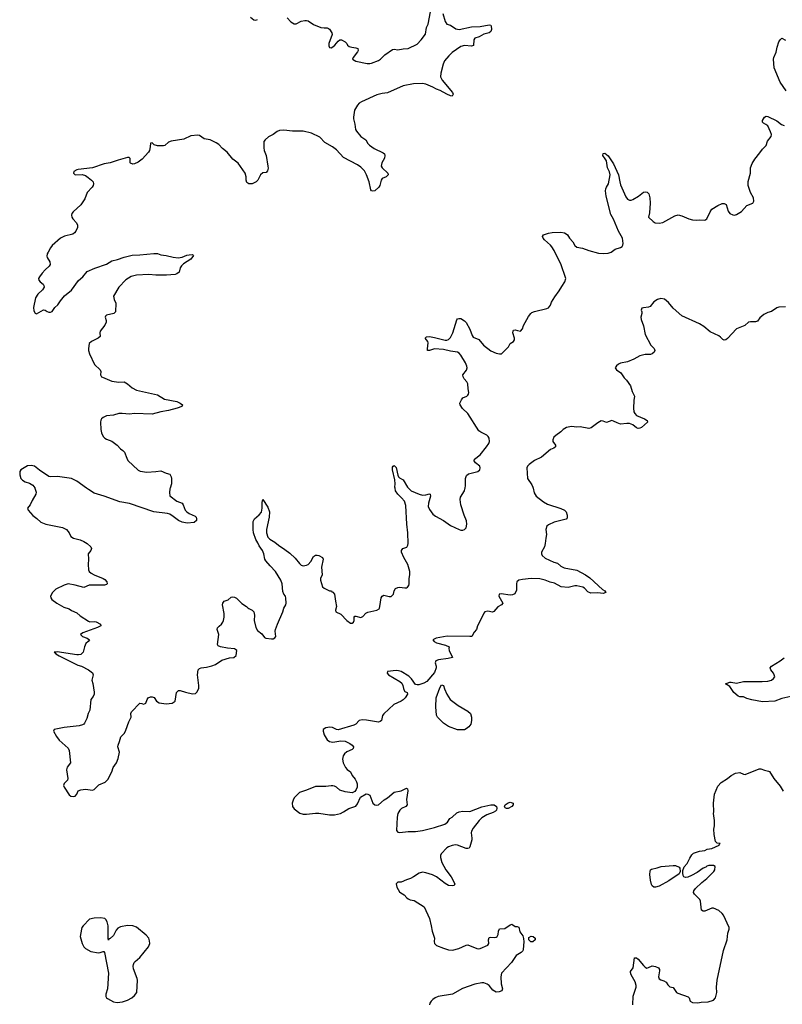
# Model space of a CAD drawing. Header units: inches. Extents: x 1552086 to 1694788, y 812325 to 917226.
# Tile 21 of 109: x 1597399 to 1606094, y 844115 to 855340. Entities that reach past the tile are written whole.
import ezdxf

# ---------------------------------------------------------------- set-up
doc = ezdxf.new("R2010")
doc.units = ezdxf.units.IN
doc.header["$MEASUREMENT"] = 0
for name, color, linetype in [('B5894', 7, 'Continuous'), ('B5895', 7, 'Continuous'), ('B6804', 7, 'Continuous'), ('B6805', 7, 'Continuous')]:
    doc.layers.add(name, color=color, linetype=linetype)

msp = doc.modelspace()

# ---------------------------------------------------------------- linework, layer by layer
at = {"layer": 'B5894', "color": 6, "elevation": 800}
for points in [[(1597571, 850000), (1597587, 849953), (1597584, 849930), (1597540, 849860), (1597520, 849810), (1597489, 849771), (1597494, 849750), (1597550, 849688), (1597595, 849655), (1597640, 849610), (1597698, 849590), (1597888, 849550), (1597931, 849530), (1597962, 849490), (1597982, 849450), (1598014, 849430), (1598090, 849409), (1598132, 849390), (1598167, 849367), (1598210, 849330), (1598219, 849310), (1598209, 849290), (1598179, 849250), (1598183, 849190), (1598179, 849130), (1598182, 849070), (1598192, 849050), (1598214, 849030), (1598247, 849010), (1598350, 848971), (1598370, 848958), (1598391, 848930), (1598396, 848910), (1598390, 848900), (1598365, 848895), (1598190, 848892), (1598130, 848866), (1598030, 848894), (1597950, 848907), (1597907, 848893), (1597813, 848847), (1597773, 848810), (1597751, 848770), (1597753, 848750), (1597766, 848730), (1597823, 848690), (1597904, 848644), (1597962, 848622), (1597990, 848605), (1598050, 848577), (1598090, 848544), (1598182, 848482), (1598197, 848477), (1598250, 848480), (1598270, 848476), (1598320, 848450), (1598326, 848430), (1598287, 848410), (1598120, 848350), (1598094, 848330), (1598116, 848310), (1598167, 848290), (1598194, 848270), (1598179, 848250), (1598154, 848230), (1598137, 848190), (1598124, 848130), (1598095, 848105), (1598070, 848098), (1598050, 848098), (1597828, 848132), (1597791, 848130), (1597804, 848124), (1597812, 848110), (1597850, 848089), (1598063, 847983), (1598103, 847970), (1598184, 847930), (1598230, 847895), (1598237, 847870), (1598221, 847810), (1598234, 847774), (1598250, 847672), (1598249, 847650), (1598237, 847623), (1598210, 847589), (1598197, 847470), (1598180, 847430), (1598165, 847375), (1598139, 847321), (1598130, 847310), (1598117, 847303), (1598078, 847290), (1597908, 847272), (1597793, 847250), (1597785, 847230), (1597817, 847170), (1597850, 847127), (1597950, 847036), (1597965, 847010), (1597978, 846870), (1597942, 846818), (1597934, 846790), (1597949, 846690), (1597944, 846670), (1597908, 846632), (1597900, 846610), (1597905, 846590), (1597964, 846504), (1597981, 846490), (1598010, 846486), (1598033, 846490), (1598049, 846510), (1598066, 846550), (1598098, 846562), (1598150, 846569), (1598230, 846556), (1598250, 846564), (1598301, 846619), (1598372, 846648), (1598403, 846677), (1598450, 846766), (1598465, 846815), (1598501, 846870), (1598523, 846917), (1598536, 846990), (1598519, 847050), (1598520, 847070), (1598538, 847110), (1598554, 847166), (1598593, 847207), (1598610, 847242), (1598644, 847336), (1598669, 847390), (1598666, 847430), (1598673, 847450), (1598770, 847547), (1598790, 847545), (1598810, 847537), (1598830, 847543), (1598839, 847550), (1598851, 847590), (1598864, 847610), (1598890, 847619), (1598910, 847621), (1598933, 847613), (1598960, 847570), (1598990, 847552), (1599070, 847540), (1599138, 847550), (1599172, 847570), (1599188, 847670), (1599210, 847691), (1599230, 847692), (1599290, 847672), (1599370, 847653), (1599402, 847658), (1599423, 847677), (1599442, 847718), (1599442, 847750), (1599425, 847870), (1599434, 847930), (1599450, 847945), (1599470, 847953), (1599530, 847957), (1599590, 847975), (1599631, 847990), (1599702, 848038), (1599790, 848064), (1599842, 848070), (1599869, 848090), (1599873, 848150), (1599861, 848161), (1599847, 848167), (1599770, 848174), (1599689, 848189), (1599663, 848203), (1599656, 848216), (1599668, 848330), (1599652, 848390), (1599654, 848406), (1599672, 848428), (1599701, 848450), (1599715, 848470), (1599722, 848490), (1599730, 848530), (1599732, 848570), (1599712, 848670), (1599714, 848690), (1599729, 848710), (1599775, 848725), (1599810, 848756), (1599830, 848762), (1599850, 848756), (1599870, 848744), (1599930, 848686), (1599985, 848650), (1600000, 848637)], [(1599115, 850000), (1599112, 849990), (1599106, 849950), (1599112, 849912), (1599192, 849852), (1599250, 849830), (1599264, 849810), (1599287, 849750), (1599305, 849730), (1599330, 849712), (1599399, 849679), (1599410, 849670), (1599416, 849650), (1599415, 849630), (1599390, 849607), (1599310, 849601), (1599250, 849610), (1599209, 849629), (1599150, 849678), (1599110, 849703), (1599083, 849710), (1598930, 849731), (1598650, 849825), (1598542, 849842), (1598364, 849910), (1598250, 849941), (1598183, 849983), (1598159, 850000)]]:
    msp.add_lwpolyline(points, dxfattribs=at)
msp.add_lwpolyline([(1598320, 845100), (1598250, 845097), (1598194, 845086), (1598124, 845010), (1598109, 844990), (1598102, 844970), (1598090, 844890), (1598112, 844810), (1598130, 844772), (1598150, 844750), (1598210, 844718), (1598298, 844702), (1598316, 844704), (1598350, 844719), (1598357, 844717), (1598366, 844706), (1598410, 844470), (1598399, 844290), (1598382, 844230), (1598383, 844203), (1598389, 844189), (1598400, 844180), (1598470, 844142), (1598510, 844135), (1598570, 844145), (1598630, 844163), (1598676, 844190), (1598710, 844215), (1598733, 844250), (1598744, 844390), (1598740, 844410), (1598698, 844518), (1598693, 844550), (1598695, 844570), (1598703, 844590), (1598715, 844605), (1598770, 844650), (1598869, 844770), (1598882, 844810), (1598880, 844840), (1598871, 844870), (1598842, 844902), (1598730, 844993), (1598690, 845010), (1598630, 845014), (1598550, 845000), (1598517, 844983), (1598499, 844961), (1598470, 844901), (1598430, 844867), (1598418, 844862), (1598410, 844847), (1598406, 844866), (1598406, 845010), (1598397, 845057), (1598383, 845083), (1598370, 845093)], close=True, dxfattribs=at)
at = {"layer": 'B5895', "color": 6, "elevation": 800}
for points in [[(1600000, 853476), (1599990, 853484), (1599981, 853510), (1599981, 853550), (1599969, 853590), (1599890, 853706), (1599831, 853751), (1599763, 853830), (1599710, 853872), (1599670, 853917), (1599638, 853938), (1599570, 853969), (1599503, 853983), (1599450, 854019), (1599430, 854024), (1599350, 854017), (1599270, 853978), (1599125, 853955), (1599097, 853943), (1599053, 853907), (1599037, 853903), (1598970, 853902), (1598934, 853914), (1598910, 853936), (1598890, 853934), (1598887, 853890), (1598878, 853850), (1598869, 853830), (1598795, 853750), (1598750, 853715), (1598710, 853696), (1598690, 853693), (1598664, 853704), (1598658, 853710), (1598658, 853758), (1598648, 853768), (1598628, 853768), (1598520, 853740), (1598430, 853707), (1598364, 853696), (1598230, 853651), (1598067, 853633), (1598051, 853630), (1598018, 853610), (1598011, 853590), (1598030, 853571), (1598110, 853576), (1598150, 853562), (1598181, 853541), (1598219, 853510), (1598235, 853490), (1598241, 853470), (1598238, 853450), (1598227, 853430), (1598168, 853370), (1598141, 853299), (1598095, 853230), (1598008, 853150), (1597995, 853130), (1597990, 853110), (1597993, 853090), (1598004, 853070), (1598045, 853025), (1598057, 852997), (1598057, 852970), (1598040, 852930), (1598024, 852910), (1598004, 852896), (1597910, 852873), (1597865, 852850), (1597770, 852766), (1597750, 852741), (1597722, 852690), (1597713, 852670), (1597710, 852643), (1597713, 852630), (1597741, 852581), (1597747, 852550), (1597736, 852530), (1597691, 852490), (1597655, 852450), (1597624, 852410), (1597615, 852390), (1597616, 852370), (1597631, 852350), (1597665, 852325), (1597675, 852310), (1597677, 852290), (1597660, 852260), (1597605, 852210), (1597578, 852170), (1597558, 852058), (1597562, 852022), (1597574, 851994), (1597590, 851986), (1597670, 852033), (1597690, 852029), (1597713, 852013), (1597730, 852007), (1597750, 852005), (1597770, 852014), (1597801, 852059), (1597835, 852090), (1597864, 852136), (1597910, 852191), (1597990, 852257), (1598070, 852366), (1598119, 852410), (1598170, 852468), (1598254, 852506), (1598390, 852554), (1598450, 852591), (1598515, 852605), (1598590, 852634), (1598683, 852657), (1598770, 852659), (1598930, 852676), (1598970, 852673), (1599010, 852659), (1599070, 852653), (1599150, 852632), (1599206, 852626), (1599250, 852632), (1599305, 852655), (1599330, 852660), (1599370, 852663), (1599382, 852650), (1599350, 852610), (1599265, 852555), (1599245, 852535), (1599230, 852510), (1599217, 852463), (1599190, 852443), (1599170, 852437), (1599073, 852427), (1598953, 852427), (1598870, 852435), (1598730, 852428), (1598670, 852411), (1598610, 852374), (1598529, 852290), (1598470, 852190), (1598476, 852150), (1598494, 852110), (1598491, 852010), (1598471, 851989), (1598390, 851971), (1598379, 851961), (1598373, 851950), (1598384, 851910), (1598385, 851890), (1598370, 851858), (1598317, 851790), (1598314, 851770), (1598317, 851730), (1598292, 851710), (1598217, 851670), (1598191, 851650), (1598183, 851590), (1598184, 851570), (1598195, 851530), (1598251, 851411), (1598317, 851350), (1598326, 851330), (1598320, 851290), (1598332, 851270), (1598343, 851263), (1598450, 851220), (1598530, 851209), (1598591, 851211), (1598628, 851190), (1598683, 851143), (1598730, 851117), (1598970, 851062), (1599050, 851015), (1599190, 850987), (1599229, 850970), (1599254, 850950), (1599247, 850930), (1599196, 850910), (1599096, 850884), (1599010, 850870), (1598910, 850842), (1598710, 850850), (1598650, 850844), (1598568, 850852), (1598530, 850849), (1598470, 850832), (1598390, 850823), (1598350, 850806), (1598331, 850790), (1598325, 850775), (1598321, 850750), (1598323, 850670), (1598330, 850630), (1598351, 850590), (1598370, 850570), (1598390, 850559), (1598450, 850534), (1598509, 850490), (1598550, 850446), (1598577, 850430), (1598593, 850410), (1598620, 850340), (1598634, 850314), (1598750, 850203), (1598773, 850193), (1598850, 850182), (1598952, 850188), (1599010, 850198), (1599070, 850169), (1599110, 850160), (1599128, 850130), (1599131, 850109), (1599130, 850050), (1599115, 850000)], [(1598159, 850000), (1598050, 850080), (1597990, 850108), (1597830, 850133), (1597750, 850129), (1597730, 850132), (1597625, 850205), (1597569, 850251), (1597530, 850259), (1597490, 850253), (1597411, 850210), (1597402, 850190), (1597399, 850150), (1597411, 850110), (1597431, 850090), (1597461, 850070), (1597510, 850056), (1597550, 850034), (1597570, 850002), (1597571, 850000)]]:
    msp.add_lwpolyline(points, dxfattribs=at)
at = {"layer": 'B6804', "color": 6, "elevation": 800}
for points in [[(1600000, 848637), (1600010, 848628), (1600050, 848608), (1600067, 848590), (1600075, 848550), (1600072, 848490), (1600092, 848410), (1600110, 848378), (1600158, 848338), (1600190, 848298), (1600204, 848290), (1600270, 848280), (1600290, 848282), (1600310, 848293), (1600319, 848310), (1600313, 848370), (1600317, 848390), (1600337, 848450), (1600398, 848590), (1600410, 848630), (1600432, 848670), (1600437, 848690), (1600435, 848745), (1600428, 848770), (1600412, 848792), (1600400, 848820), (1600391, 848910), (1600375, 848950), (1600314, 849050), (1600253, 849113), (1600205, 849170), (1600195, 849190), (1600183, 849250), (1600169, 849290), (1600130, 849343), (1600116, 849376), (1600090, 849415), (1600066, 849490), (1600060, 849530), (1600060, 849620), (1600075, 849650), (1600130, 849694), (1600155, 849725), (1600165, 849770), (1600165, 849835), (1600170, 849871), (1600230, 849784), (1600249, 849730), (1600245, 849670), (1600214, 849530), (1600213, 849490), (1600230, 849439), (1600250, 849418), (1600310, 849384), (1600349, 849349), (1600422, 849302), (1600478, 849258), (1600540, 849200), (1600590, 849140), (1600610, 849121), (1600630, 849113), (1600670, 849120), (1600690, 849130), (1600718, 849162), (1600750, 849219), (1600770, 849234), (1600790, 849236), (1600810, 849232), (1600851, 849210), (1600859, 849190), (1600842, 849098), (1600847, 849013), (1600830, 848970), (1600830, 848950), (1600853, 848873), (1600870, 848858), (1600930, 848830), (1600954, 848830), (1600958, 848818), (1600970, 848814), (1600990, 848792), (1600998, 848710), (1601012, 848650), (1601000, 848610), (1601004, 848590), (1601062, 848562), (1601130, 848489), (1601170, 848461), (1601190, 848460), (1601204, 848470), (1601211, 848490), (1601212, 848528), (1601221, 848539), (1601230, 848542), (1601290, 848526), (1601310, 848536), (1601347, 848573), (1601370, 848584), (1601470, 848607), (1601496, 848624), (1601502, 848630), (1601507, 848650), (1601519, 848750), (1601530, 848770), (1601550, 848778), (1601610, 848763), (1601635, 848765), (1601660, 848790), (1601670, 848830), (1601685, 848855), (1601710, 848868), (1601729, 848871), (1601790, 848862), (1601810, 848863), (1601820, 848870), (1601834, 848890), (1601839, 848910), (1601839, 848970), (1601848, 849010), (1601846, 849050), (1601825, 849130), (1601777, 849210), (1601753, 849270), (1601752, 849288), (1601769, 849310), (1601812, 849328), (1601826, 849350), (1601830, 849370), (1601826, 849490), (1601813, 849590), (1601801, 849801), (1601785, 849850), (1601754, 849890), (1601710, 849932), (1601685, 849970), (1601680, 850000)], [(1603253, 850000), (1603265, 849945), (1603287, 849910), (1603370, 849844), (1603416, 849816), (1603570, 849768), (1603610, 849750), (1603629, 849730), (1603642, 849690), (1603642, 849670), (1603636, 849650), (1603630, 849645), (1603491, 849610), (1603430, 849583), (1603410, 849565), (1603399, 849530), (1603407, 849470), (1603398, 849430), (1603392, 849368), (1603381, 849330), (1603348, 849270), (1603347, 849250), (1603356, 849230), (1603390, 849200), (1603490, 849156), (1603530, 849144), (1603570, 849110), (1603608, 849090), (1603750, 849063), (1603850, 849013), (1603898, 848978), (1604043, 848843), (1604072, 848830), (1604081, 848810), (1604050, 848800), (1603990, 848805), (1603910, 848803), (1603878, 848818), (1603839, 848859), (1603820, 848870), (1603750, 848885), (1603730, 848885), (1603652, 848868), (1603574, 848874), (1603498, 848918), (1603449, 848929), (1603390, 848952), (1603330, 848965), (1603230, 848969), (1603130, 848960), (1603090, 848950), (1603067, 848930), (1603062, 848910), (1603063, 848837), (1603044, 848796), (1603017, 848783), (1602990, 848780), (1602890, 848793), (1602865, 848790), (1602863, 848770), (1602907, 848690), (1602891, 848670), (1602850, 848646), (1602806, 848594), (1602790, 848586), (1602736, 848596), (1602704, 848590), (1602690, 848575), (1602658, 848502), (1602618, 848430), (1602608, 848390), (1602581, 848359), (1602555, 848310), (1602533, 848307), (1602272, 848312), (1602149, 848290), (1602110, 848270), (1602124, 848250), (1602150, 848238), (1602253, 848210), (1602294, 848190), (1602291, 848170), (1602297, 848150), (1602334, 848070), (1602283, 848057), (1602176, 848044), (1602144, 848030), (1602137, 848010), (1602149, 847970), (1602147, 847953), (1602130, 847897), (1602043, 847797), (1602005, 847775), (1601950, 847757), (1601930, 847756), (1601910, 847763), (1601865, 847825), (1601835, 847855), (1601750, 847908), (1601718, 847918), (1601690, 847919), (1601591, 847909), (1601587, 847890), (1601605, 847870), (1601735, 847795), (1601756, 847776), (1601769, 847750), (1601774, 847714), (1601785, 847685), (1601790, 847680), (1601818, 847670), (1601820, 847650), (1601793, 847610), (1601770, 847586), (1601750, 847572), (1601665, 847535), (1601552, 847428), (1601534, 847406), (1601524, 847350), (1601510, 847339), (1601489, 847331), (1601355, 847355), (1601303, 847357), (1601271, 847349), (1601230, 847310), (1601210, 847299), (1601030, 847245), (1601010, 847247), (1600967, 847270), (1600935, 847275), (1600890, 847268), (1600861, 847250), (1600858, 847230), (1600870, 847188), (1600906, 847130), (1600930, 847110), (1600970, 847105), (1601060, 847120), (1601110, 847116), (1601164, 847090), (1601190, 847070), (1601204, 847050), (1601201, 847030), (1601190, 847019), (1601130, 846992), (1601103, 846970), (1601089, 846949), (1601079, 846910), (1601086, 846870), (1601114, 846814), (1601132, 846792), (1601170, 846764), (1601190, 846725), (1601223, 846683), (1601240, 846650), (1601246, 846630), (1601246, 846590), (1601237, 846563), (1601220, 846540), (1601190, 846526), (1601110, 846538), (1601050, 846557), (1601010, 846590), (1600990, 846602), (1600970, 846606), (1600950, 846607), (1600890, 846598), (1600770, 846599), (1600670, 846555), (1600590, 846530), (1600529, 846470), (1600516, 846444), (1600507, 846410), (1600510, 846370), (1600530, 846345), (1600594, 846294), (1600630, 846284), (1600670, 846281), (1600770, 846294), (1600810, 846295), (1600930, 846274), (1600990, 846277), (1601058, 846290), (1601092, 846308), (1601152, 846348), (1601230, 846373), (1601250, 846402), (1601284, 846476), (1601350, 846513), (1601370, 846511), (1601390, 846498), (1601427, 846410), (1601450, 846390), (1601470, 846385), (1601491, 846390), (1601554, 846446), (1601592, 846470), (1601670, 846534), (1601750, 846550), (1601810, 846578), (1601821, 846570), (1601824, 846550), (1601808, 846450), (1601816, 846390), (1601801, 846370), (1601754, 846346), (1601732, 846328), (1601710, 846290), (1601701, 846250), (1601696, 846096), (1601710, 846078), (1601732, 846072), (1601830, 846086), (1601910, 846086), (1601990, 846098), (1602129, 846130), (1602248, 846170), (1602277, 846190), (1602305, 846235), (1602330, 846248), (1602382, 846298), (1602410, 846311), (1602450, 846317), (1602530, 846313), (1602670, 846365), (1602770, 846389), (1602810, 846389), (1602836, 846370), (1602840, 846350), (1602834, 846330), (1602823, 846317), (1602797, 846303), (1602725, 846275), (1602670, 846241), (1602636, 846210), (1602570, 846123), (1602549, 846090), (1602545, 846070), (1602556, 846010), (1602555, 845990), (1602531, 845909), (1602523, 845897), (1602510, 845890), (1602489, 845891), (1602390, 845930), (1602368, 845932), (1602330, 845926), (1602290, 845911), (1602270, 845898), (1602205, 845830), (1602197, 845810), (1602197, 845790), (1602213, 845730), (1602258, 845650), (1602319, 845570), (1602359, 845490), (1602352, 845470), (1602330, 845465), (1602290, 845471), (1602250, 845494), (1602150, 845570), (1602104, 845590), (1602030, 845613), (1601990, 845620), (1601954, 845610), (1601890, 845568), (1601853, 845550), (1601810, 845536), (1601750, 845508), (1601710, 845507), (1601691, 845489), (1601700, 845450), (1601730, 845399), (1601745, 845385), (1601784, 845364), (1601813, 845330), (1601830, 845318), (1601850, 845308), (1601898, 845298), (1602010, 845226), (1602072, 845092), (1602092, 845010), (1602101, 844950), (1602128, 844870), (1602126, 844830), (1602130, 844810), (1602150, 844787), (1602230, 844755), (1602290, 844736), (1602334, 844734), (1602407, 844750), (1602490, 844790), (1602510, 844794), (1602610, 844751), (1602630, 844748), (1602650, 844753), (1602735, 844790), (1602747, 844810), (1602746, 844850), (1602750, 844875), (1602770, 844882), (1602810, 844876), (1602830, 844881), (1602844, 844890), (1602853, 844910), (1602857, 844950), (1602870, 844974), (1602930, 844979), (1602990, 845022), (1603010, 845027), (1603050, 845003), (1603070, 845002), (1603090, 844993), (1603103, 844943), (1603134, 844894), (1603144, 844864), (1603146, 844826), (1603140, 844740), (1603135, 844725), (1603116, 844704), (1603061, 844670), (1603005, 844590), (1602894, 844470), (1602884, 844430), (1602888, 844348), (1602903, 844290), (1602898, 844270), (1602864, 844256), (1602830, 844255), (1602795, 844275), (1602753, 844330), (1602730, 844346), (1602690, 844360), (1602670, 844360), (1602590, 844343), (1602446, 844294), (1602333, 844230), (1602170, 844204), (1602136, 844190), (1602110, 844170), (1602089, 844150), (1602077, 844130), (1602073, 844110)], [(1601833, 850000), (1601864, 849970), (1601954, 849930), (1601990, 849920), (1602030, 849924), (1602070, 849935), (1602080, 849930), (1602084, 849910), (1602062, 849830), (1602058, 849790), (1602070, 849755), (1602110, 849702), (1602140, 849680), (1602230, 849629), (1602310, 849573), (1602410, 849527), (1602430, 849520), (1602450, 849520), (1602470, 849530), (1602491, 849549), (1602499, 849590), (1602494, 849626), (1602468, 849690), (1602429, 849810), (1602421, 849870), (1602425, 849895), (1602469, 849970), (1602476, 849990), (1602478, 850000)], [(1606190, 847624), (1606090, 847602), (1606010, 847570), (1605870, 847563), (1605747, 847587), (1605690, 847602), (1605650, 847621), (1605610, 847622), (1605590, 847629), (1605543, 847670), (1605497, 847737), (1605445, 847770), (1605494, 847786), (1605510, 847787), (1605570, 847776), (1605650, 847794), (1605864, 847796), (1605930, 847801), (1605969, 847810), (1605995, 847830), (1606008, 847850), (1606002, 847870), (1605994, 847890), (1605962, 847930), (1605955, 847950), (1605969, 847970), (1606069, 848030), (1606114, 848066)], [(1604390, 844110), (1604393, 844207), (1604426, 844310), (1604427, 844330), (1604415, 844370), (1604371, 844450), (1604362, 844478), (1604363, 844490), (1604394, 844530), (1604410, 844645), (1604430, 844645), (1604450, 844629), (1604510, 844556), (1604530, 844537), (1604548, 844528), (1604570, 844533), (1604610, 844553), (1604650, 844547), (1604681, 844530), (1604693, 844513), (1604695, 844495), (1604684, 844430), (1604690, 844407), (1604710, 844394), (1604743, 844383), (1604769, 844369), (1604790, 844336), (1604810, 844315), (1604850, 844308), (1604889, 844250), (1604901, 844241), (1605019, 844199), (1605031, 844190), (1605043, 844150), (1605070, 844134), (1605130, 844131), (1605170, 844140), (1605250, 844144), (1605310, 844161), (1605333, 844190), (1605347, 844250), (1605344, 844310), (1605350, 844392), (1605422, 844730), (1605466, 844850), (1605473, 844927), (1605490, 844970), (1605488, 844990), (1605424, 845130), (1605410, 845150), (1605370, 845184), (1605310, 845211), (1605290, 845211), (1605210, 845178), (1605190, 845178), (1605173, 845190), (1605161, 845290), (1605153, 845310), (1605092, 845370), (1605083, 845390), (1605086, 845410), (1605103, 845437), (1605175, 845505), (1605232, 845550), (1605312, 845630), (1605324, 845650), (1605327, 845687), (1605310, 845698), (1605256, 845696), (1605232, 845690), (1605221, 845679), (1605190, 845666), (1605122, 845618), (1605057, 845583), (1605015, 845565), (1604990, 845560), (1604970, 845568), (1604963, 845583), (1604958, 845610), (1604961, 845639), (1604976, 845684), (1605010, 845720), (1605038, 845782), (1605062, 845818), (1605083, 845837), (1605150, 845860), (1605209, 845870), (1605236, 845884), (1605290, 845892), (1605375, 845930), (1605378, 845942), (1605386, 845950), (1605350, 845954), (1605334, 845970), (1605316, 846050), (1605313, 846110), (1605319, 846150), (1605319, 846210), (1605309, 846290), (1605313, 846310), (1605309, 846410), (1605319, 846510), (1605359, 846601), (1605396, 846644), (1605469, 846690), (1605510, 846724), (1605559, 846750), (1605610, 846758), (1605650, 846738), (1605670, 846736), (1605830, 846799), (1605850, 846798), (1605890, 846783), (1605935, 846775), (1605948, 846768), (1605996, 846690), (1606070, 846604), (1606104, 846544)]]:
    msp.add_lwpolyline(points, dxfattribs=at)
for points in [[(1602437, 847243), (1602390, 847246), (1602290, 847282), (1602230, 847321), (1602161, 847390), (1602153, 847413), (1602145, 847505), (1602147, 847610), (1602190, 847724), (1602210, 847759), (1602230, 847748), (1602241, 847710), (1602268, 847650), (1602309, 847589), (1602400, 847520), (1602510, 847458), (1602538, 847430), (1602552, 847388), (1602550, 847349), (1602541, 847310), (1602520, 847280), (1602490, 847254), (1602470, 847245)], [(1602950, 846347), (1602935, 846355), (1602925, 846370), (1602935, 846390), (1602970, 846414), (1602990, 846418), (1603026, 846410), (1603027, 846390), (1603009, 846370), (1602970, 846349)], [(1604650, 845451), (1604630, 845452), (1604610, 845466), (1604602, 845482), (1604590, 845530), (1604584, 845596), (1604587, 845633), (1604593, 845647), (1604603, 845657), (1604667, 845670), (1604713, 845687), (1604850, 845699), (1604876, 845696), (1604918, 845678), (1604926, 845666), (1604930, 845630), (1604919, 845601), (1604799, 845521), (1604690, 845462)], [(1603250, 844826), (1603228, 844828), (1603204, 844850), (1603205, 844875), (1603229, 844891), (1603254, 844890), (1603278, 844870), (1603277, 844850)]]:
    msp.add_lwpolyline(points, close=True, dxfattribs=at)
at = {"layer": 'B6805', "color": 6, "elevation": 800}
for points in [[(1602224, 855410), (1602250, 855319), (1602270, 855290), (1602310, 855277), (1602370, 855236), (1602410, 855227), (1602550, 855257), (1602650, 855262), (1602750, 855281), (1602770, 855278), (1602776, 855270), (1602779, 855230), (1602770, 855205), (1602751, 855189), (1602690, 855176), (1602637, 855143), (1602590, 855130), (1602577, 855110), (1602574, 855046), (1602550, 855039), (1602470, 855046), (1602430, 855035), (1602330, 854968), (1602291, 854930), (1602241, 854870), (1602227, 854833), (1602201, 854730), (1602197, 854690), (1602215, 854650), (1602334, 854510), (1602342, 854490), (1602331, 854470), (1602310, 854472), (1602270, 854490), (1602193, 854533), (1602150, 854548), (1602110, 854570), (1602030, 854604), (1601990, 854611), (1601890, 854610), (1601770, 854586), (1601592, 854508), (1601530, 854500), (1601470, 854482), (1601295, 854405), (1601270, 854390), (1601250, 854367), (1601218, 854310), (1601204, 854230), (1601204, 854210), (1601222, 854150), (1601229, 854090), (1601239, 854070), (1601287, 854007), (1601345, 853970), (1601369, 853929), (1601389, 853910), (1601442, 853870), (1601543, 853823), (1601558, 853810), (1601564, 853790), (1601558, 853762), (1601527, 853710), (1601521, 853670), (1601530, 853650), (1601597, 853590), (1601600, 853570), (1601577, 853550), (1601532, 853528), (1601521, 853510), (1601504, 853450), (1601494, 853430), (1601450, 853389), (1601424, 853384), (1601410, 853388), (1601401, 853401), (1601383, 853490), (1601353, 853573), (1601330, 853616), (1601290, 853657), (1601250, 853684), (1601090, 853768), (1601010, 853856), (1600966, 853890), (1600879, 853939), (1600821, 854001), (1600728, 854048), (1600630, 854069), (1600511, 854071), (1600410, 854080), (1600362, 854078), (1600334, 854066), (1600289, 854030), (1600237, 854003), (1600196, 853970), (1600183, 853950), (1600181, 853939), (1600181, 853881), (1600187, 853847), (1600210, 853790), (1600230, 853670), (1600232, 853648), (1600223, 853617), (1600210, 853597), (1600170, 853596), (1600145, 853570), (1600113, 853510), (1600096, 853490), (1600050, 853469), (1600010, 853469), (1600000, 853476)], [(1600030, 855370), (1600070, 855338), (1600090, 855335), (1600110, 855343)], [(1600450, 855360), (1600490, 855314), (1600530, 855292), (1600550, 855292), (1600610, 855322), (1600650, 855332), (1600670, 855332), (1600690, 855328), (1600750, 855287), (1600833, 855253), (1600870, 855246), (1600906, 855246), (1600920, 855240), (1600931, 855231), (1600959, 855190), (1600963, 855170), (1600924, 855070), (1600922, 855042), (1600930, 855022), (1600950, 855020), (1600970, 855029), (1600993, 855050), (1601030, 855095), (1601050, 855110), (1601070, 855109), (1601110, 855089), (1601129, 855070), (1601138, 855050), (1601156, 855036), (1601186, 855026), (1601230, 855021), (1601255, 855010), (1601259, 854990), (1601250, 854972), (1601201, 854910), (1601195, 854890), (1601230, 854869), (1601361, 854841), (1601390, 854840), (1601410, 854845), (1601490, 854875), (1601513, 854890), (1601562, 854938), (1601650, 855000), (1601670, 855003), (1601710, 854997), (1601770, 855007), (1601829, 855010), (1601930, 855060), (1601977, 855110), (1602025, 855175), (1602038, 855250), (1602058, 855290), (1602084, 855430)], [(1606139, 854530), (1606068, 854628), (1606000, 854790), (1605995, 854890), (1605999, 854910), (1606025, 854970), (1606034, 855026), (1606054, 855086), (1606068, 855110), (1606088, 855130), (1606130, 855105)], [(1602478, 850000), (1602483, 850030), (1602483, 850110), (1602495, 850145), (1602518, 850162), (1602623, 850190), (1602644, 850210), (1602651, 850230), (1602644, 850250), (1602595, 850290), (1602579, 850310), (1602584, 850330), (1602650, 850379), (1602723, 850470), (1602747, 850510), (1602754, 850530), (1602752, 850570), (1602740, 850590), (1602724, 850604), (1602656, 850636), (1602633, 850653), (1602507, 850850), (1602449, 850909), (1602421, 850950), (1602417, 850970), (1602435, 851005), (1602452, 851028), (1602497, 851050), (1602510, 851061), (1602517, 851070), (1602521, 851090), (1602511, 851131), (1602509, 851190), (1602498, 851210), (1602465, 851245), (1602454, 851270), (1602451, 851290), (1602495, 851345), (1602500, 851370), (1602498, 851390), (1602483, 851430), (1602430, 851515), (1602410, 851537), (1602390, 851549), (1602310, 851561), (1602230, 851581), (1602130, 851586), (1602070, 851570), (1602050, 851570), (1602047, 851587), (1602056, 851656), (1602052, 851670), (1602023, 851710), (1602036, 851724), (1602073, 851727), (1602130, 851717), (1602250, 851687), (1602270, 851686), (1602287, 851693), (1602310, 851717), (1602338, 851770), (1602382, 851918), (1602390, 851929), (1602405, 851935), (1602430, 851933), (1602470, 851907), (1602488, 851888), (1602531, 851811), (1602559, 851739), (1602570, 851720), (1602635, 851695), (1602686, 851630), (1602770, 851564), (1602830, 851538), (1602870, 851529), (1602891, 851529), (1602973, 851610), (1602992, 851648), (1603030, 851671), (1603041, 851690), (1603042, 851710), (1603021, 851770), (1603024, 851790), (1603030, 851799), (1603050, 851805), (1603075, 851795), (1603110, 851791), (1603130, 851816), (1603145, 851855), (1603202, 851958), (1603225, 851990), (1603239, 852001), (1603270, 852014), (1603410, 852047), (1603430, 852057), (1603450, 852086), (1603462, 852118), (1603500, 852180), (1603550, 852248), (1603580, 852300), (1603616, 852350), (1603625, 852390), (1603570, 852558), (1603529, 852630), (1603491, 852710), (1603465, 852750), (1603450, 852771), (1603383, 852830), (1603367, 852850), (1603359, 852870), (1603370, 852886), (1603430, 852907), (1603470, 852913), (1603570, 852917), (1603610, 852909), (1603630, 852900), (1603646, 852886), (1603669, 852850), (1603707, 852807), (1603730, 852767), (1603750, 852747), (1603817, 852737), (1603887, 852707), (1603998, 852678), (1604050, 852673), (1604110, 852677), (1604144, 852690), (1604190, 852724), (1604250, 852743), (1604267, 852753), (1604277, 852770), (1604281, 852790), (1604273, 852850), (1604226, 852930), (1604170, 853065), (1604140, 853120), (1604086, 853330), (1604080, 853390), (1604082, 853410), (1604089, 853431), (1604113, 853470), (1604131, 853570), (1604124, 853604), (1604102, 853650), (1604088, 853730), (1604075, 853755), (1604049, 853790), (1604050, 853816), (1604070, 853819), (1604110, 853787), (1604170, 853695), (1604226, 853570), (1604240, 853490), (1604250, 853459), (1604310, 853322), (1604330, 853295), (1604350, 853283), (1604370, 853283), (1604390, 853290), (1604453, 853327), (1604510, 853373), (1604530, 853379), (1604553, 853373), (1604573, 853353), (1604583, 853310), (1604586, 853250), (1604581, 853139), (1604569, 853090), (1604621, 853041), (1604645, 853025), (1604690, 853020), (1604730, 853028), (1604870, 853105), (1604906, 853114), (1604950, 853105), (1605028, 853068), (1605070, 853057), (1605110, 853053), (1605150, 853057), (1605210, 853056), (1605234, 853070), (1605270, 853149), (1605290, 853180), (1605358, 853222), (1605410, 853244), (1605430, 853245), (1605453, 853233), (1605476, 853156), (1605495, 853130), (1605530, 853114), (1605550, 853113), (1605570, 853119), (1605630, 853155), (1605690, 853222), (1605757, 853250), (1605770, 853270), (1605764, 853310), (1605732, 853370), (1605705, 853450), (1605706, 853494), (1605733, 853590), (1605732, 853652), (1605750, 853702), (1605780, 853750), (1605839, 853821), (1605870, 853865), (1605910, 853905), (1605925, 853955), (1605967, 854010), (1605969, 854030), (1605961, 854061), (1605929, 854130), (1605907, 854147), (1605879, 854159), (1605868, 854170), (1605870, 854191), (1605890, 854230), (1605910, 854241), (1605930, 854236), (1606030, 854188), (1606086, 854146), (1606114, 854134)], [(1606130, 852065), (1606056, 852064), (1606030, 852056), (1605970, 852014), (1605930, 852003), (1605882, 851978), (1605839, 851941), (1605810, 851904), (1605790, 851895), (1605730, 851897), (1605710, 851892), (1605665, 851855), (1605570, 851815), (1605470, 851707), (1605450, 851692), (1605430, 851687), (1605415, 851695), (1605390, 851722), (1605370, 851735), (1605270, 851781), (1605201, 851841), (1605150, 851874), (1604950, 851964), (1604850, 852051), (1604795, 852115), (1604750, 852153), (1604710, 852162), (1604670, 852152), (1604630, 852122), (1604589, 852071), (1604570, 852064), (1604510, 852057), (1604494, 852050), (1604485, 852030), (1604492, 852010), (1604492, 851990), (1604481, 851950), (1604483, 851923), (1604513, 851850), (1604532, 851750), (1604594, 851630), (1604633, 851590), (1604640, 851570), (1604633, 851550), (1604610, 851530), (1604590, 851524), (1604530, 851522), (1604471, 851509), (1604400, 851470), (1604330, 851440), (1604250, 851423), (1604227, 851413), (1604205, 851395), (1604190, 851370), (1604205, 851350), (1604254, 851314), (1604290, 851256), (1604316, 851230), (1604365, 851165), (1604381, 851101), (1604410, 851050), (1604402, 850998), (1604397, 850910), (1604403, 850870), (1604411, 850850), (1604430, 850829), (1604522, 850790), (1604552, 850772), (1604556, 850750), (1604490, 850690), (1604470, 850682), (1604450, 850681), (1604430, 850687), (1604390, 850720), (1604350, 850737), (1604322, 850738), (1604250, 850730), (1604210, 850744), (1604170, 850765), (1604150, 850769), (1604090, 850749), (1604050, 850765), (1604030, 850767), (1603990, 850745), (1603914, 850686), (1603890, 850679), (1603790, 850699), (1603750, 850695), (1603690, 850702), (1603635, 850690), (1603597, 850670), (1603570, 850643), (1603510, 850600), (1603490, 850580), (1603478, 850550), (1603478, 850530), (1603509, 850490), (1603509, 850470), (1603490, 850455), (1603450, 850442), (1603347, 850353), (1603270, 850313), (1603208, 850270), (1603188, 850250), (1603183, 850230), (1603190, 850110), (1603239, 850039), (1603251, 850010), (1603253, 850000)], [(1601680, 850000), (1601678, 850010), (1601680, 850050), (1601676, 850096), (1601650, 850210), (1601650, 850239), (1601657, 850250), (1601670, 850259), (1601690, 850234), (1601709, 850149), (1601718, 850130), (1601730, 850116), (1601770, 850093), (1601822, 850010), (1601833, 850000)]]:
    msp.add_lwpolyline(points, dxfattribs=at)

doc.saveas('drawing.dxf')
